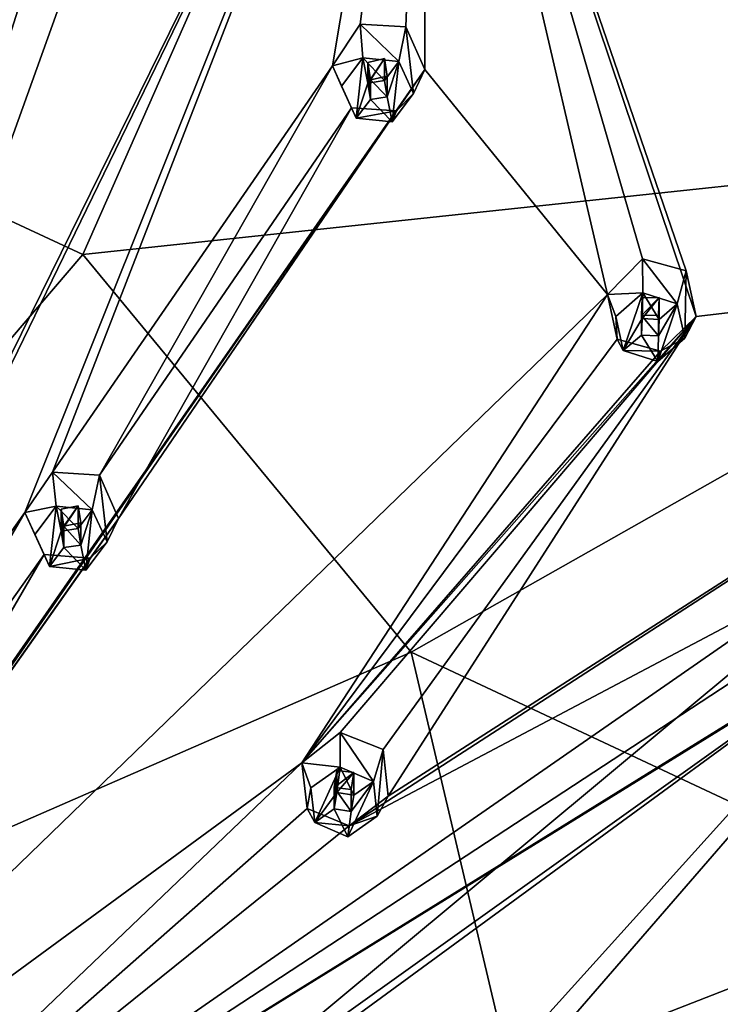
# Model space of a CAD drawing. Header units: millimetres. Extents: x -348 to 175, y 0 to 247.
# Tile 99 of 196: x -286 to -272, y 205 to 225. Entities that reach past the tile are written whole.
import ezdxf

# ---------------------------------------------------------------- set-up
doc = ezdxf.new("R2010")
doc.units = ezdxf.units.MM
doc.header["$LTSCALE"] = 65.185185
for name, color, linetype in [('115', 7, 'CONTINUOUS'), ('116', 7, 'CONTINUOUS'), ('117', 7, 'CONTINUOUS'), ('118', 7, 'CONTINUOUS'), ('119', 7, 'CONTINUOUS'), ('120', 7, 'CONTINUOUS'), ('121', 7, 'CONTINUOUS'), ('122', 7, 'CONTINUOUS'), ('123', 7, 'CONTINUOUS'), ('124', 7, 'CONTINUOUS'), ('17', 7, 'CONTINUOUS'), ('18', 7, 'CONTINUOUS'), ('335', 7, 'CONTINUOUS'), ('336', 7, 'CONTINUOUS'), ('337', 7, 'CONTINUOUS'), ('338', 7, 'CONTINUOUS'), ('339', 7, 'CONTINUOUS'), ('34', 7, 'CONTINUOUS'), ('340', 7, 'CONTINUOUS'), ('341', 7, 'CONTINUOUS'), ('342', 7, 'CONTINUOUS'), ('343', 7, 'CONTINUOUS'), ('344', 7, 'CONTINUOUS'), ('430', 7, 'CONTINUOUS'), ('450', 7, 'CONTINUOUS'), ('451', 7, 'CONTINUOUS'), ('453', 7, 'CONTINUOUS'), ('454', 7, 'CONTINUOUS'), ('54', 7, 'CONTINUOUS'), ('68', 7, 'CONTINUOUS')]:
    doc.layers.add(name, color=color, linetype=linetype)

msp = doc.modelspace()

# ---------------------------------------------------------------- linework, layer by layer
at = {"layer": '115', "linetype": 'CONTINUOUS'}
for points in [[(-278.239, 224.57, 33.137), (-277.934, 223.908, 32.959), (-278.092, 225.283, 31.257), (-278.239, 224.57, 33.137)], [(-278.092, 225.283, 31.257), (-277.934, 223.908, 32.959), (-277.702, 224.402, 31.191), (-278.092, 225.283, 31.257)], [(-277.702, 224.402, 31.191), (-277.934, 223.908, 32.959), (-278.287, 223.549, 31.316), (-277.702, 224.402, 31.191)], [(-277.934, 223.908, 32.959), (-278.375, 223.322, 32.802), (-278.287, 223.549, 31.316), (-277.934, 223.908, 32.959)], [(-279.121, 223.397, 32.822), (-279.219, 223.612, 31.498), (-278.287, 223.549, 31.316), (-279.121, 223.397, 32.822)], [(-278.375, 223.322, 32.802), (-279.121, 223.397, 32.822), (-278.287, 223.549, 31.316), (-278.375, 223.322, 32.802)]]:
    msp.add_3dface(points, dxfattribs=at)
at = {"layer": '116', "linetype": 'CONTINUOUS'}
for points in [[(-279.426, 224.059, 33), (-279.121, 223.397, 32.822), (-278.985, 224.645, 33.157), (-279.426, 224.059, 33)], [(-278.985, 224.645, 33.157), (-279.121, 223.397, 32.822), (-278.882, 224.125, 33.018), (-278.985, 224.645, 33.157)], [(-278.239, 224.57, 33.137), (-278.985, 224.645, 33.157), (-278.533, 224.179, 33.032), (-278.239, 224.57, 33.137)], [(-278.533, 224.179, 33.032), (-278.985, 224.645, 33.157), (-278.882, 224.125, 33.018), (-278.533, 224.179, 33.032)], [(-278.239, 224.57, 33.137), (-278.533, 224.179, 33.032), (-278.477, 223.842, 32.942), (-278.239, 224.57, 33.137)], [(-278.375, 223.322, 32.802), (-278.239, 224.57, 33.137), (-278.477, 223.842, 32.942), (-278.375, 223.322, 32.802)], [(-278.375, 223.322, 32.802), (-277.934, 223.908, 32.959), (-278.239, 224.57, 33.137), (-278.375, 223.322, 32.802)], [(-278.882, 224.125, 33.018), (-279.121, 223.397, 32.822), (-278.827, 223.788, 32.927), (-278.882, 224.125, 33.018)], [(-279.121, 223.397, 32.822), (-278.375, 223.322, 32.802), (-278.827, 223.788, 32.927), (-279.121, 223.397, 32.822)], [(-278.827, 223.788, 32.927), (-278.375, 223.322, 32.802), (-278.477, 223.842, 32.942), (-278.827, 223.788, 32.927)]]:
    msp.add_3dface(points, dxfattribs=at)
at = {"layer": '117', "linetype": 'CONTINUOUS'}
for points in [[(-278.533, 224.179, 33.032), (-278.533, 224.628, 31.356), (-278.478, 224.267, 31.349), (-278.533, 224.179, 33.032)], [(-278.827, 224.192, 31.419), (-278.477, 223.842, 32.942), (-278.478, 224.267, 31.349), (-278.827, 224.192, 31.419)], [(-278.827, 223.788, 32.927), (-278.477, 223.842, 32.942), (-278.827, 224.192, 31.419), (-278.827, 223.788, 32.927)], [(-278.477, 223.842, 32.942), (-278.533, 224.179, 33.032), (-278.478, 224.267, 31.349), (-278.477, 223.842, 32.942)]]:
    msp.add_3dface(points, dxfattribs=at)
at = {"layer": '118', "linetype": 'CONTINUOUS'}
for points in [[(-279.61, 224.477, 31.565), (-278.985, 224.645, 33.157), (-279.038, 225.339, 31.442), (-279.61, 224.477, 31.565)], [(-278.239, 224.57, 33.137), (-278.092, 225.283, 31.257), (-279.038, 225.339, 31.442), (-278.239, 224.57, 33.137)], [(-278.985, 224.645, 33.157), (-278.239, 224.57, 33.137), (-279.038, 225.339, 31.442), (-278.985, 224.645, 33.157)], [(-279.426, 224.059, 33), (-278.985, 224.645, 33.157), (-279.61, 224.477, 31.565), (-279.426, 224.059, 33)], [(-279.219, 223.612, 31.498), (-279.426, 224.059, 33), (-279.61, 224.477, 31.565), (-279.219, 223.612, 31.498)], [(-279.219, 223.612, 31.498), (-279.121, 223.397, 32.822), (-279.426, 224.059, 33), (-279.219, 223.612, 31.498)]]:
    msp.add_3dface(points, dxfattribs=at)
at = {"layer": '119', "linetype": 'CONTINUOUS'}
for points in [[(-278.533, 224.179, 33.032), (-278.882, 224.125, 33.018), (-278.533, 224.628, 31.356), (-278.533, 224.179, 33.032)], [(-278.533, 224.628, 31.356), (-278.882, 224.125, 33.018), (-278.882, 224.551, 31.425), (-278.533, 224.628, 31.356)], [(-278.882, 224.125, 33.018), (-278.827, 223.788, 32.927), (-278.882, 224.551, 31.425), (-278.882, 224.125, 33.018)], [(-278.827, 223.788, 32.927), (-278.827, 224.192, 31.419), (-278.882, 224.551, 31.425), (-278.827, 223.788, 32.927)]]:
    msp.add_3dface(points, dxfattribs=at)
at = {"layer": '120', "linetype": 'CONTINUOUS'}
for points in [[(-272.487, 219.567, 31.796), (-272.331, 218.858, 31.606), (-272.301, 220.246, 29.908), (-272.487, 219.567, 31.796)], [(-272.301, 220.246, 29.908), (-272.331, 218.858, 31.606), (-272.1, 219.305, 29.826), (-272.301, 220.246, 29.908)], [(-272.1, 219.305, 29.826), (-272.331, 218.858, 31.606), (-272.837, 218.587, 29.987), (-272.1, 219.305, 29.826)], [(-273.602, 218.598, 31.536), (-273.726, 218.835, 30.218), (-272.837, 218.587, 29.987), (-273.602, 218.598, 31.536)], [(-272.331, 218.858, 31.606), (-272.888, 218.374, 31.476), (-272.837, 218.587, 29.987), (-272.331, 218.858, 31.606)], [(-272.888, 218.374, 31.476), (-273.602, 218.598, 31.536), (-272.837, 218.587, 29.987), (-272.888, 218.374, 31.476)]]:
    msp.add_3dface(points, dxfattribs=at)
at = {"layer": '121', "linetype": 'CONTINUOUS'}
for points in [[(-273.758, 219.306, 31.726), (-273.602, 218.598, 31.536), (-273.2, 219.791, 31.856), (-273.758, 219.306, 31.726)], [(-273.2, 219.791, 31.856), (-273.602, 218.598, 31.536), (-273.212, 219.262, 31.714), (-273.2, 219.791, 31.856)], [(-272.859, 219.244, 31.71), (-273.2, 219.791, 31.856), (-273.212, 219.262, 31.714), (-272.859, 219.244, 31.71)], [(-272.487, 219.567, 31.796), (-273.2, 219.791, 31.856), (-272.859, 219.244, 31.71), (-272.487, 219.567, 31.796)], [(-272.888, 218.374, 31.476), (-272.331, 218.858, 31.606), (-272.487, 219.567, 31.796), (-272.888, 218.374, 31.476)], [(-272.888, 218.374, 31.476), (-272.487, 219.567, 31.796), (-272.877, 218.903, 31.618), (-272.888, 218.374, 31.476)], [(-272.487, 219.567, 31.796), (-272.859, 219.244, 31.71), (-272.877, 218.903, 31.618), (-272.487, 219.567, 31.796)], [(-273.212, 219.262, 31.714), (-273.602, 218.598, 31.536), (-273.23, 218.921, 31.623), (-273.212, 219.262, 31.714)], [(-273.602, 218.598, 31.536), (-272.888, 218.374, 31.476), (-273.23, 218.921, 31.623), (-273.602, 218.598, 31.536)], [(-273.23, 218.921, 31.623), (-272.888, 218.374, 31.476), (-272.877, 218.903, 31.618), (-273.23, 218.921, 31.623)]]:
    msp.add_3dface(points, dxfattribs=at)
at = {"layer": '122', "linetype": 'CONTINUOUS'}
for points in [[(-272.859, 219.244, 31.71), (-272.859, 219.693, 30.034), (-272.878, 219.329, 30.026), (-272.859, 219.244, 31.71)], [(-273.23, 219.325, 30.114), (-272.877, 218.903, 31.618), (-272.878, 219.329, 30.026), (-273.23, 219.325, 30.114)], [(-273.23, 218.921, 31.623), (-272.877, 218.903, 31.618), (-273.23, 219.325, 30.114), (-273.23, 218.921, 31.623)], [(-272.877, 218.903, 31.618), (-272.859, 219.244, 31.71), (-272.878, 219.329, 30.026), (-272.877, 218.903, 31.618)]]:
    msp.add_3dface(points, dxfattribs=at)
at = {"layer": '123', "linetype": 'CONTINUOUS'}
for points in [[(-273.931, 219.76, 30.301), (-273.2, 219.791, 31.856), (-273.205, 220.491, 30.143), (-273.931, 219.76, 30.301)], [(-272.487, 219.567, 31.796), (-272.301, 220.246, 29.908), (-273.205, 220.491, 30.143), (-272.487, 219.567, 31.796)], [(-273.2, 219.791, 31.856), (-272.487, 219.567, 31.796), (-273.205, 220.491, 30.143), (-273.2, 219.791, 31.856)], [(-273.758, 219.306, 31.726), (-273.2, 219.791, 31.856), (-273.931, 219.76, 30.301), (-273.758, 219.306, 31.726)], [(-273.726, 218.835, 30.218), (-273.758, 219.306, 31.726), (-273.931, 219.76, 30.301), (-273.726, 218.835, 30.218)], [(-273.726, 218.835, 30.218), (-273.602, 218.598, 31.536), (-273.758, 219.306, 31.726), (-273.726, 218.835, 30.218)]]:
    msp.add_3dface(points, dxfattribs=at)
at = {"layer": '124', "linetype": 'CONTINUOUS'}
for points in [[(-273.212, 219.262, 31.714), (-273.23, 218.921, 31.623), (-273.212, 219.688, 30.122), (-273.212, 219.262, 31.714)], [(-273.23, 218.921, 31.623), (-273.23, 219.325, 30.114), (-273.212, 219.688, 30.122), (-273.23, 218.921, 31.623)], [(-272.859, 219.244, 31.71), (-273.212, 219.262, 31.714), (-272.859, 219.693, 30.034), (-272.859, 219.244, 31.71)], [(-272.859, 219.693, 30.034), (-273.212, 219.262, 31.714), (-273.212, 219.688, 30.122), (-272.859, 219.693, 30.034)]]:
    msp.add_3dface(points, dxfattribs=at)
at = {"layer": '17', "linetype": 'CONTINUOUS'}
for points in [[(-300, 246.505, 20.583), (-276.055, 240.308, 18.922), (-294.563, 225.142, 7.322), (-300, 246.505, 20.583)], [(-294.563, 225.142, 7.322), (-276.055, 240.308, 18.922), (-284.765, 220.584, 6.101), (-294.563, 225.142, 7.322)], [(-276.055, 240.308, 18.922), (-258.526, 223.376, 14.385), (-284.765, 220.584, 6.101), (-276.055, 240.308, 18.922)], [(-294.563, 225.142, 7.322), (-284.765, 220.584, 6.101), (-300, 202.767, -1.22), (-294.563, 225.142, 7.322)], [(-284.765, 220.584, 6.101), (-258.526, 223.376, 14.385), (-277.984, 212.371, 3.9), (-284.765, 220.584, 6.101)], [(-258.526, 223.376, 14.385), (-252.109, 200.246, 8.188), (-277.984, 212.371, 3.9), (-258.526, 223.376, 14.385)], [(-284.765, 220.584, 6.101), (-277.984, 212.371, 3.9), (-300, 202.767, -1.22), (-284.765, 220.584, 6.101)], [(-277.984, 212.371, 3.9), (-275.565, 202.13, 1.156), (-300, 202.767, -1.22), (-277.984, 212.371, 3.9)], [(-277.984, 212.371, 3.9), (-252.109, 200.246, 8.188), (-275.565, 202.13, 1.156), (-277.984, 212.371, 3.9)]]:
    msp.add_3dface(points, dxfattribs=at)
at = {"layer": '18', "linetype": 'CONTINUOUS'}
for points in [[(-277.076, 238.616, 30.127), (-259.597, 223.247, 26.009), (-275.75, 240.579, 19.948), (-277.076, 238.616, 30.127)], [(-275.75, 240.579, 19.948), (-259.597, 223.247, 26.009), (-265.705, 233.134, 17.953), (-275.75, 240.579, 19.948)]]:
    msp.add_3dface(points, dxfattribs=at)
at = {"layer": '335', "linetype": 'CONTINUOUS'}
for points in [[(-284.571, 215.313, 34.012), (-284.266, 214.651, 33.835), (-284.424, 216.026, 32.133), (-284.571, 215.313, 34.012)], [(-284.424, 216.026, 32.133), (-284.266, 214.651, 33.835), (-284.029, 215.135, 32.014), (-284.424, 216.026, 32.133)], [(-284.029, 215.135, 32.014), (-284.266, 214.651, 33.835), (-284.618, 214.312, 32.035), (-284.029, 215.135, 32.014)], [(-284.266, 214.651, 33.835), (-284.706, 214.065, 33.678), (-284.618, 214.312, 32.035), (-284.266, 214.651, 33.835)], [(-285.452, 214.14, 33.698), (-285.565, 214.389, 32.17), (-284.618, 214.312, 32.035), (-285.452, 214.14, 33.698)], [(-284.706, 214.065, 33.678), (-285.452, 214.14, 33.698), (-284.618, 214.312, 32.035), (-284.706, 214.065, 33.678)]]:
    msp.add_3dface(points, dxfattribs=at)
at = {"layer": '336', "linetype": 'CONTINUOUS'}
for points in [[(-285.757, 214.802, 33.875), (-285.452, 214.14, 33.698), (-285.317, 215.388, 34.032), (-285.757, 214.802, 33.875)], [(-285.317, 215.388, 34.032), (-285.452, 214.14, 33.698), (-285.214, 214.868, 33.893), (-285.317, 215.388, 34.032)], [(-284.571, 215.313, 34.012), (-285.317, 215.388, 34.032), (-284.865, 214.922, 33.907), (-284.571, 215.313, 34.012)], [(-284.865, 214.922, 33.907), (-285.317, 215.388, 34.032), (-285.214, 214.868, 33.893), (-284.865, 214.922, 33.907)], [(-284.571, 215.313, 34.012), (-284.865, 214.922, 33.907), (-284.809, 214.584, 33.817), (-284.571, 215.313, 34.012)], [(-284.706, 214.065, 33.678), (-284.571, 215.313, 34.012), (-284.809, 214.584, 33.817), (-284.706, 214.065, 33.678)], [(-284.706, 214.065, 33.678), (-284.266, 214.651, 33.835), (-284.571, 215.313, 34.012), (-284.706, 214.065, 33.678)], [(-285.214, 214.868, 33.893), (-285.452, 214.14, 33.698), (-285.158, 214.531, 33.803), (-285.214, 214.868, 33.893)], [(-285.452, 214.14, 33.698), (-284.706, 214.065, 33.678), (-285.158, 214.531, 33.803), (-285.452, 214.14, 33.698)], [(-285.158, 214.531, 33.803), (-284.706, 214.065, 33.678), (-284.809, 214.584, 33.817), (-285.158, 214.531, 33.803)]]:
    msp.add_3dface(points, dxfattribs=at)
at = {"layer": '337', "linetype": 'CONTINUOUS'}
for points in [[(-284.865, 214.922, 33.907), (-284.865, 215.392, 32.151), (-284.81, 215.039, 32.118), (-284.865, 214.922, 33.907)], [(-285.158, 214.971, 32.161), (-284.809, 214.584, 33.817), (-284.81, 215.039, 32.118), (-285.158, 214.971, 32.161)], [(-285.158, 214.531, 33.803), (-284.809, 214.584, 33.817), (-285.158, 214.971, 32.161), (-285.158, 214.531, 33.803)], [(-284.809, 214.584, 33.817), (-284.865, 214.922, 33.907), (-284.81, 215.039, 32.118), (-284.809, 214.584, 33.817)]]:
    msp.add_3dface(points, dxfattribs=at)
at = {"layer": '338', "linetype": 'CONTINUOUS'}
for points in [[(-285.962, 215.255, 32.288), (-285.317, 215.388, 34.032), (-285.393, 216.092, 32.27), (-285.962, 215.255, 32.288)], [(-284.571, 215.313, 34.012), (-284.424, 216.026, 32.133), (-285.393, 216.092, 32.27), (-284.571, 215.313, 34.012)], [(-285.317, 215.388, 34.032), (-284.571, 215.313, 34.012), (-285.393, 216.092, 32.27), (-285.317, 215.388, 34.032)], [(-285.757, 214.802, 33.875), (-285.317, 215.388, 34.032), (-285.962, 215.255, 32.288), (-285.757, 214.802, 33.875)], [(-285.565, 214.389, 32.17), (-285.757, 214.802, 33.875), (-285.962, 215.255, 32.288), (-285.565, 214.389, 32.17)], [(-285.565, 214.389, 32.17), (-285.452, 214.14, 33.698), (-285.757, 214.802, 33.875), (-285.565, 214.389, 32.17)]]:
    msp.add_3dface(points, dxfattribs=at)
at = {"layer": '339', "linetype": 'CONTINUOUS'}
for points in [[(-284.865, 214.922, 33.907), (-285.214, 214.868, 33.893), (-284.865, 215.392, 32.151), (-284.865, 214.922, 33.907)], [(-284.865, 215.392, 32.151), (-285.214, 214.868, 33.893), (-285.214, 215.323, 32.194), (-284.865, 215.392, 32.151)], [(-285.214, 214.868, 33.893), (-285.158, 214.531, 33.803), (-285.214, 215.323, 32.194), (-285.214, 214.868, 33.893)], [(-285.158, 214.531, 33.803), (-285.158, 214.971, 32.161), (-285.214, 215.323, 32.194), (-285.158, 214.531, 33.803)]]:
    msp.add_3dface(points, dxfattribs=at)
at = {"layer": '34', "linetype": 'CONTINUOUS'}
for points in [[(-260.979, 220.602, 26.335), (-277.548, 237.505, 30.864), (-277.69, 235.93, 30.442), (-260.979, 220.602, 26.335)], [(-260.429, 222.453, 26.831), (-277.548, 237.505, 30.864), (-260.979, 220.602, 26.335), (-260.429, 222.453, 26.831)]]:
    msp.add_3dface(points, dxfattribs=at)
at = {"layer": '340', "linetype": 'CONTINUOUS'}
for points in [[(-278.763, 209.703, 32.509), (-278.685, 208.983, 32.316), (-278.561, 210.363, 30.615), (-278.763, 209.703, 32.509)], [(-278.561, 210.363, 30.615), (-278.685, 208.983, 32.316), (-278.461, 209.396, 30.476), (-278.561, 210.363, 30.615)], [(-278.461, 209.396, 30.476), (-278.685, 208.983, 32.316), (-279.265, 208.786, 30.554), (-278.461, 209.396, 30.476)], [(-279.977, 208.851, 32.281), (-280.133, 209.141, 30.764), (-279.265, 208.786, 30.554), (-279.977, 208.851, 32.281)], [(-279.292, 208.557, 32.202), (-279.977, 208.851, 32.281), (-279.265, 208.786, 30.554), (-279.292, 208.557, 32.202)], [(-278.685, 208.983, 32.316), (-279.292, 208.557, 32.202), (-279.265, 208.786, 30.554), (-278.685, 208.983, 32.316)]]:
    msp.add_3dface(points, dxfattribs=at)
at = {"layer": '341', "linetype": 'CONTINUOUS'}
for points in [[(-280.055, 209.572, 32.474), (-279.977, 208.851, 32.281), (-279.448, 209.998, 32.588), (-280.055, 209.572, 32.474)], [(-279.448, 209.998, 32.588), (-279.977, 208.851, 32.281), (-279.517, 209.473, 32.447), (-279.448, 209.998, 32.588)], [(-279.168, 209.419, 32.433), (-279.448, 209.998, 32.588), (-279.517, 209.473, 32.447), (-279.168, 209.419, 32.433)], [(-278.763, 209.703, 32.509), (-279.448, 209.998, 32.588), (-279.168, 209.419, 32.433), (-278.763, 209.703, 32.509)], [(-279.292, 208.557, 32.202), (-278.685, 208.983, 32.316), (-278.763, 209.703, 32.509), (-279.292, 208.557, 32.202)], [(-279.292, 208.557, 32.202), (-278.763, 209.703, 32.509), (-279.223, 209.082, 32.343), (-279.292, 208.557, 32.202)], [(-278.763, 209.703, 32.509), (-279.168, 209.419, 32.433), (-279.223, 209.082, 32.343), (-278.763, 209.703, 32.509)], [(-279.517, 209.473, 32.447), (-279.977, 208.851, 32.281), (-279.572, 209.135, 32.357), (-279.517, 209.473, 32.447)], [(-279.977, 208.851, 32.281), (-279.292, 208.557, 32.202), (-279.572, 209.135, 32.357), (-279.977, 208.851, 32.281)], [(-279.572, 209.135, 32.357), (-279.292, 208.557, 32.202), (-279.223, 209.082, 32.343), (-279.572, 209.135, 32.357)]]:
    msp.add_3dface(points, dxfattribs=at)
at = {"layer": '342', "linetype": 'CONTINUOUS'}
for points in [[(-279.168, 209.419, 32.433), (-279.168, 209.89, 30.677), (-279.224, 209.536, 30.644), (-279.168, 209.419, 32.433)], [(-279.572, 209.135, 32.357), (-279.223, 209.082, 32.343), (-279.572, 209.575, 30.715), (-279.572, 209.135, 32.357)], [(-279.572, 209.575, 30.715), (-279.223, 209.082, 32.343), (-279.224, 209.536, 30.644), (-279.572, 209.575, 30.715)], [(-279.223, 209.082, 32.343), (-279.168, 209.419, 32.433), (-279.224, 209.536, 30.644), (-279.223, 209.082, 32.343)]]:
    msp.add_3dface(points, dxfattribs=at)
at = {"layer": '343', "linetype": 'CONTINUOUS'}
for points in [[(-280.242, 210.085, 30.902), (-279.448, 209.998, 32.588), (-279.452, 210.713, 30.829), (-280.242, 210.085, 30.902)], [(-278.763, 209.703, 32.509), (-278.561, 210.363, 30.615), (-279.452, 210.713, 30.829), (-278.763, 209.703, 32.509)], [(-279.448, 209.998, 32.588), (-278.763, 209.703, 32.509), (-279.452, 210.713, 30.829), (-279.448, 209.998, 32.588)], [(-280.133, 209.141, 30.764), (-280.055, 209.572, 32.474), (-280.242, 210.085, 30.902), (-280.133, 209.141, 30.764)], [(-280.055, 209.572, 32.474), (-279.448, 209.998, 32.588), (-280.242, 210.085, 30.902), (-280.055, 209.572, 32.474)], [(-280.133, 209.141, 30.764), (-279.977, 208.851, 32.281), (-280.055, 209.572, 32.474), (-280.133, 209.141, 30.764)]]:
    msp.add_3dface(points, dxfattribs=at)
at = {"layer": '344', "linetype": 'CONTINUOUS'}
for points in [[(-279.517, 209.473, 32.447), (-279.572, 209.135, 32.357), (-279.518, 209.927, 30.748), (-279.517, 209.473, 32.447)], [(-279.572, 209.135, 32.357), (-279.572, 209.575, 30.715), (-279.518, 209.927, 30.748), (-279.572, 209.135, 32.357)], [(-279.168, 209.89, 30.677), (-279.517, 209.473, 32.447), (-279.518, 209.927, 30.748), (-279.168, 209.89, 30.677)], [(-279.168, 209.419, 32.433), (-279.517, 209.473, 32.447), (-279.168, 209.89, 30.677), (-279.168, 209.419, 32.433)]]:
    msp.add_3dface(points, dxfattribs=at)
at = {"layer": '430', "linetype": 'CONTINUOUS'}
for points in [[(-277.69, 235.93, 30.442), (-284.686, 227.308, 32.324), (-292.138, 206.55, 31.93), (-277.69, 235.93, 30.442)], [(-277.69, 235.93, 30.442), (-292.138, 206.55, 31.93), (-291.578, 207.362, 32.009), (-277.69, 235.93, 30.442)], [(-277.69, 235.93, 30.442), (-291.578, 207.362, 32.009), (-285.962, 215.255, 32.288), (-277.69, 235.93, 30.442)], [(-277.69, 235.93, 30.442), (-285.962, 215.255, 32.288), (-285.393, 216.092, 32.27), (-277.69, 235.93, 30.442)], [(-279.61, 224.477, 31.565), (-277.69, 235.93, 30.442), (-285.393, 216.092, 32.27), (-279.61, 224.477, 31.565)], [(-277.69, 235.93, 30.442), (-279.61, 224.477, 31.565), (-279.038, 225.339, 31.442), (-277.69, 235.93, 30.442)], [(-278.092, 225.283, 31.257), (-277.69, 235.93, 30.442), (-279.038, 225.339, 31.442), (-278.092, 225.283, 31.257)], [(-277.69, 235.93, 30.442), (-278.092, 225.283, 31.257), (-277.702, 224.402, 31.191), (-277.69, 235.93, 30.442)], [(-277.69, 235.93, 30.442), (-277.702, 224.402, 31.191), (-273.931, 219.76, 30.301), (-277.69, 235.93, 30.442)], [(-260.979, 220.602, 26.335), (-277.69, 235.93, 30.442), (-272.1, 219.305, 29.826), (-260.979, 220.602, 26.335)], [(-277.69, 235.93, 30.442), (-272.301, 220.246, 29.908), (-272.1, 219.305, 29.826), (-277.69, 235.93, 30.442)], [(-272.301, 220.246, 29.908), (-277.69, 235.93, 30.442), (-273.205, 220.491, 30.143), (-272.301, 220.246, 29.908)], [(-277.69, 235.93, 30.442), (-273.931, 219.76, 30.301), (-273.205, 220.491, 30.143), (-277.69, 235.93, 30.442)], [(-285.62, 227.182, 32.455), (-286.18, 227.95, 32.496), (-292.138, 206.55, 31.93), (-285.62, 227.182, 32.455)], [(-284.686, 227.308, 32.324), (-285.62, 227.182, 32.455), (-292.138, 206.55, 31.93), (-284.686, 227.308, 32.324)], [(-277.702, 224.402, 31.191), (-295.404, 198.974, 30.695), (-273.931, 219.76, 30.301), (-277.702, 224.402, 31.191)], [(-295.404, 198.974, 30.695), (-277.702, 224.402, 31.191), (-290.795, 205.607, 31.678), (-295.404, 198.974, 30.695)], [(-277.702, 224.402, 31.191), (-290.202, 206.396, 31.75), (-290.795, 205.607, 31.678), (-277.702, 224.402, 31.191)], [(-290.202, 206.396, 31.75), (-277.702, 224.402, 31.191), (-284.029, 215.135, 32.014), (-290.202, 206.396, 31.75)], [(-284.424, 216.026, 32.133), (-279.61, 224.477, 31.565), (-285.393, 216.092, 32.27), (-284.424, 216.026, 32.133)], [(-279.219, 223.612, 31.498), (-279.61, 224.477, 31.565), (-284.424, 216.026, 32.133), (-279.219, 223.612, 31.498)], [(-277.702, 224.402, 31.191), (-278.287, 223.549, 31.316), (-284.029, 215.135, 32.014), (-277.702, 224.402, 31.191)], [(-279.219, 223.612, 31.498), (-284.424, 216.026, 32.133), (-284.029, 215.135, 32.014), (-279.219, 223.612, 31.498)], [(-278.287, 223.549, 31.316), (-279.219, 223.612, 31.498), (-284.029, 215.135, 32.014), (-278.287, 223.549, 31.316)], [(-260.979, 220.602, 26.335), (-267.718, 213.196, 28.189), (-285.523, 200.175, 30.083), (-260.979, 220.602, 26.335)], [(-260.979, 220.602, 26.335), (-285.523, 200.175, 30.083), (-276.455, 203.46, 29.127), (-260.979, 220.602, 26.335)], [(-269.392, 214.006, 28.759), (-260.979, 220.602, 26.335), (-279.265, 208.786, 30.554), (-269.392, 214.006, 28.759)], [(-260.979, 220.602, 26.335), (-278.461, 209.396, 30.476), (-279.265, 208.786, 30.554), (-260.979, 220.602, 26.335)], [(-260.979, 220.602, 26.335), (-272.1, 219.305, 29.826), (-278.461, 209.396, 30.476), (-260.979, 220.602, 26.335)], [(-260.979, 220.602, 26.335), (-276.455, 203.46, 29.127), (-275.523, 203.825, 28.984), (-260.979, 220.602, 26.335)], [(-266.191, 207.466, 27.007), (-260.979, 220.602, 26.335), (-275.523, 203.825, 28.984), (-266.191, 207.466, 27.007)], [(-273.931, 219.76, 30.301), (-295.404, 198.974, 30.695), (-280.242, 210.085, 30.902), (-273.931, 219.76, 30.301)], [(-273.726, 218.835, 30.218), (-273.931, 219.76, 30.301), (-280.242, 210.085, 30.902), (-273.726, 218.835, 30.218)], [(-272.1, 219.305, 29.826), (-272.837, 218.587, 29.987), (-280.242, 210.085, 30.902), (-272.1, 219.305, 29.826)], [(-272.1, 219.305, 29.826), (-280.242, 210.085, 30.902), (-279.452, 210.713, 30.829), (-272.1, 219.305, 29.826)], [(-278.561, 210.363, 30.615), (-272.1, 219.305, 29.826), (-279.452, 210.713, 30.829), (-278.561, 210.363, 30.615)], [(-272.1, 219.305, 29.826), (-278.561, 210.363, 30.615), (-278.461, 209.396, 30.476), (-272.1, 219.305, 29.826)], [(-272.837, 218.587, 29.987), (-273.726, 218.835, 30.218), (-280.242, 210.085, 30.902), (-272.837, 218.587, 29.987)], [(-291.578, 207.362, 32.009), (-290.595, 207.289, 31.918), (-285.962, 215.255, 32.288), (-291.578, 207.362, 32.009)], [(-290.595, 207.289, 31.918), (-285.565, 214.389, 32.17), (-285.962, 215.255, 32.288), (-290.595, 207.289, 31.918)], [(-290.202, 206.396, 31.75), (-284.029, 215.135, 32.014), (-284.618, 214.312, 32.035), (-290.202, 206.396, 31.75)], [(-290.595, 207.289, 31.918), (-290.202, 206.396, 31.75), (-285.565, 214.389, 32.17), (-290.595, 207.289, 31.918)], [(-285.565, 214.389, 32.17), (-290.202, 206.396, 31.75), (-284.618, 214.312, 32.035), (-285.565, 214.389, 32.17)], [(-293.995, 196.937, 30.149), (-269.381, 213.059, 28.67), (-269.392, 214.006, 28.759), (-293.995, 196.937, 30.149)], [(-293.995, 196.937, 30.149), (-269.392, 214.006, 28.759), (-279.265, 208.786, 30.554), (-293.995, 196.937, 30.149)], [(-293.995, 196.937, 30.149), (-267.718, 213.196, 28.189), (-268.575, 212.639, 28.393), (-293.995, 196.937, 30.149)], [(-267.718, 213.196, 28.189), (-293.995, 196.937, 30.149), (-286.448, 199.829, 30.13), (-267.718, 213.196, 28.189)], [(-267.718, 213.196, 28.189), (-286.448, 199.829, 30.13), (-285.523, 200.175, 30.083), (-267.718, 213.196, 28.189)], [(-269.381, 213.059, 28.67), (-293.995, 196.937, 30.149), (-268.575, 212.639, 28.393), (-269.381, 213.059, 28.67)], [(-295.404, 198.974, 30.695), (-293.995, 196.937, 30.149), (-280.242, 210.085, 30.902), (-295.404, 198.974, 30.695)], [(-293.995, 196.937, 30.149), (-280.133, 209.141, 30.764), (-280.242, 210.085, 30.902), (-293.995, 196.937, 30.149)], [(-280.133, 209.141, 30.764), (-293.995, 196.937, 30.149), (-279.265, 208.786, 30.554), (-280.133, 209.141, 30.764)], [(-274.797, 203.227, 28.703), (-266.191, 207.466, 27.007), (-275.523, 203.825, 28.984), (-274.797, 203.227, 28.703)], [(-266.375, 206.537, 26.923), (-266.191, 207.466, 27.007), (-274.797, 203.227, 28.703), (-266.375, 206.537, 26.923)], [(-265.685, 205.964, 26.605), (-266.375, 206.537, 26.923), (-275.002, 202.277, 28.569), (-265.685, 205.964, 26.605)], [(-266.375, 206.537, 26.923), (-274.797, 203.227, 28.703), (-275.002, 202.277, 28.569), (-266.375, 206.537, 26.923)], [(-264.467, 200.427, 25.121), (-264.747, 206.339, 26.352), (-285.936, 198.304, 29.721), (-264.467, 200.427, 25.121)], [(-264.747, 206.339, 26.352), (-284.997, 198.612, 29.665), (-285.936, 198.304, 29.721), (-264.747, 206.339, 26.352)], [(-284.997, 198.612, 29.665), (-264.747, 206.339, 26.352), (-275.002, 202.277, 28.569), (-284.997, 198.612, 29.665)], [(-264.747, 206.339, 26.352), (-265.685, 205.964, 26.605), (-275.002, 202.277, 28.569), (-264.747, 206.339, 26.352)]]:
    msp.add_3dface(points, dxfattribs=at)
at = {"layer": '450', "linetype": 'CONTINUOUS'}
for points in [[(-279.572, 209.575, 30.715), (-279.168, 209.89, 30.677), (-279.518, 209.927, 30.748), (-279.572, 209.575, 30.715)], [(-279.168, 209.89, 30.677), (-279.572, 209.575, 30.715), (-279.224, 209.536, 30.644), (-279.168, 209.89, 30.677)]]:
    msp.add_3dface(points, dxfattribs=at)
at = {"layer": '451', "linetype": 'CONTINUOUS'}
for points in [[(-272.859, 219.693, 30.034), (-273.23, 219.325, 30.114), (-272.878, 219.329, 30.026), (-272.859, 219.693, 30.034)], [(-273.23, 219.325, 30.114), (-272.859, 219.693, 30.034), (-273.212, 219.688, 30.122), (-273.23, 219.325, 30.114)]]:
    msp.add_3dface(points, dxfattribs=at)
at = {"layer": '453', "linetype": 'CONTINUOUS'}
for points in [[(-285.158, 214.971, 32.161), (-284.865, 215.392, 32.151), (-285.214, 215.323, 32.194), (-285.158, 214.971, 32.161)], [(-284.865, 215.392, 32.151), (-285.158, 214.971, 32.161), (-284.81, 215.039, 32.118), (-284.865, 215.392, 32.151)]]:
    msp.add_3dface(points, dxfattribs=at)
at = {"layer": '454', "linetype": 'CONTINUOUS'}
for points in [[(-278.827, 224.192, 31.419), (-278.533, 224.628, 31.356), (-278.882, 224.551, 31.425), (-278.827, 224.192, 31.419)], [(-278.533, 224.628, 31.356), (-278.827, 224.192, 31.419), (-278.478, 224.267, 31.349), (-278.533, 224.628, 31.356)]]:
    msp.add_3dface(points, dxfattribs=at)
at = {"layer": '54', "linetype": 'CONTINUOUS'}
for points in [[(-258.526, 223.376, 14.385), (-276.055, 240.308, 18.922), (-257.998, 223.432, 15.353), (-258.526, 223.376, 14.385)], [(-276.055, 240.308, 18.922), (-265.705, 233.134, 17.953), (-257.998, 223.432, 15.353), (-276.055, 240.308, 18.922)]]:
    msp.add_3dface(points, dxfattribs=at)
at = {"layer": '68', "linetype": 'CONTINUOUS'}
for points in [[(-277.076, 238.616, 30.127), (-277.214, 238.184, 30.743), (-259.841, 222.908, 26.65), (-277.076, 238.616, 30.127)], [(-259.597, 223.247, 26.009), (-277.076, 238.616, 30.127), (-259.841, 222.908, 26.65), (-259.597, 223.247, 26.009)], [(-277.214, 238.184, 30.743), (-277.548, 237.505, 30.864), (-259.841, 222.908, 26.65), (-277.214, 238.184, 30.743)], [(-277.548, 237.505, 30.864), (-260.429, 222.453, 26.831), (-259.841, 222.908, 26.65), (-277.548, 237.505, 30.864)]]:
    msp.add_3dface(points, dxfattribs=at)

doc.saveas('drawing.dxf')
